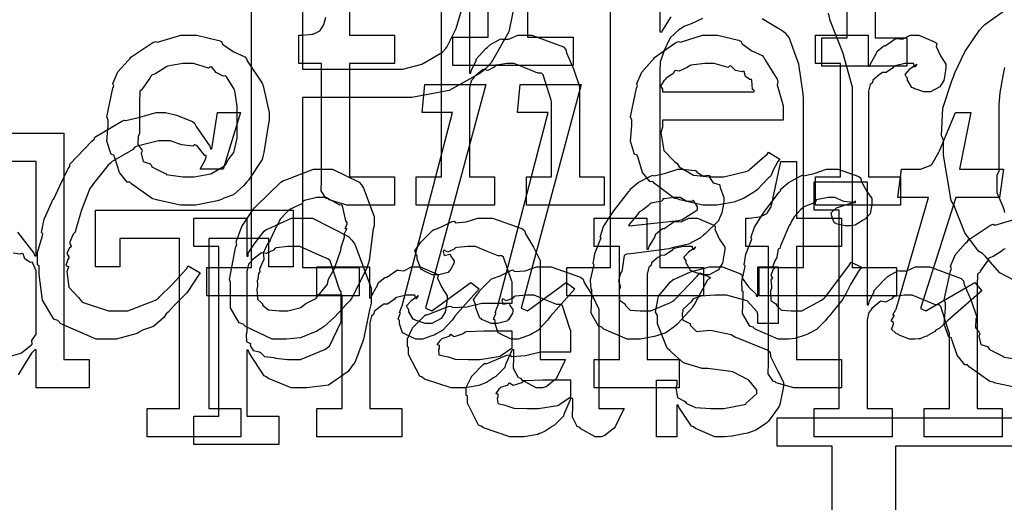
# Model space of a CAD drawing. Extents: x 0 to 8.5, y 0 to 11.
# Tile 147 of 256: x 3.995 to 4.478, y 3.749 to 3.986. Entities that reach past the tile are written whole.
import ezdxf

# ---------------------------------------------------------------- set-up
doc = ezdxf.new("R2010")
doc.units = 0
doc.layers.get('0').update_dxf_attribs({"linetype": 'CONTINUOUS'})

msp = doc.modelspace()

# ---------------------------------------------------------------- linework, layer by layer
at = {"color": 0}
for points in [[(4.24393, 4.02642), (4.24393, 3.97738), (4.26628, 3.97738), (4.26628, 3.96349), (4.20725, 3.96349), (4.20725, 3.97738), (4.20725, 3.97738), (4.22461, 3.97738), (4.22461, 4.11626)], [(4.30871, 4.07275), (4.30871, 3.98008), (4.30979, 3.98008), (4.30994, 3.98036), (4.3144, 3.98747)], [(4.41433, 4.0095), (4.41433, 3.97715), (4.42996, 3.97715), (4.42996, 3.96326), (4.38829, 3.96326), (4.38829, 3.97715), (4.38829, 3.97715), (4.40067, 3.97715), (4.40067, 4.06049)], [(4.23867, 3.99946), (4.23481, 3.98004), (4.22613, 3.96479), (4.22364, 3.96229), (4.22108, 3.95985), (4.20546, 3.95133), (4.18718, 3.94775), (4.1811, 3.94775), (4.13357, 3.94775), (4.13357, 3.86442), (4.16135, 3.86442), (4.16135, 3.85053), (4.08669, 3.85053), (4.08669, 3.86442), (4.08669, 3.86442), (4.10861, 3.86442), (4.10861, 4.04497)], [(4.32964, 3.98654), (4.32411, 3.98389), (4.32064, 3.98269), (4.31976, 3.98204), (4.31814, 3.98101), (4.31381, 3.97706), (4.31222, 3.97368), (4.31174, 3.97271), (4.31099, 3.97092), (4.30903, 3.96522), (4.30871, 3.96094), (4.30871, 3.95947), (4.30871, 3.86442), (4.33018, 3.86442), (4.33018, 3.85053), (4.26313, 3.85053), (4.26313, 3.86442), (4.26313, 3.86442), (4.28461, 3.86442), (4.28461, 4.04497)], [(4.21539, 4.02001), (4.21539, 3.95969), (4.21604, 3.95969), (4.21604, 3.95969), (4.21653, 3.96164), (4.21853, 3.96544), (4.21886, 3.96599), (4.21858, 3.96647), (4.22353, 3.97185), (4.22407, 3.97228), (4.22407, 3.97228), (4.22575, 3.97379), (4.23053, 3.9764), (4.23122, 3.97661), (4.23128, 3.9764), (4.23481, 3.9764), (4.2391, 3.97835), (4.24056, 3.97835), (4.2461, 3.97835), (4.26156, 3.9726), (4.26269, 3.9714), (4.26297, 3.96967), (4.2665, 3.96181), (4.26942, 3.95324), (4.26942, 3.95036), (4.26942, 3.9089), (4.28157, 3.9089), (4.28157, 3.89501), (4.24338, 3.89501), (4.24338, 3.9089), (4.25575, 3.9089), (4.25575, 3.94558), (4.25549, 3.94646), (4.25157, 3.95893), (4.25076, 3.95969), (4.24897, 3.95975), (4.24306, 3.96213), (4.23742, 3.96446), (4.23557, 3.96446), (4.23372, 3.96446), (4.22879, 3.96376), (4.22819, 3.9636), (4.22754, 3.96272), (4.22439, 3.96104), (4.22217, 3.96149), (4.22168, 3.96121), (4.22071, 3.96039), (4.21778, 3.95796), (4.21729, 3.95714), (4.21712, 3.95687), (4.21631, 3.95594), (4.21539, 3.95242), (4.21539, 3.95122), (4.21539, 3.9089), (4.22775, 3.9089), (4.22775, 3.89501), (4.18935, 3.89501), (4.18935, 3.9089), (4.18935, 3.9089), (4.20171, 3.9089), (4.20171, 4.00613)], [(4.15657, 4.00613), (4.15657, 3.97835), (4.17871, 3.97835), (4.17871, 3.96446), (4.15657, 3.96446), (4.15657, 3.9089), (4.17871, 3.9089), (4.17871, 3.89501), (4.17774, 3.89501), (4.17551, 3.89501), (4.17481, 3.89501), (4.17356, 3.89501), (4.17074, 3.89501), (4.16982, 3.89501), (4.1684, 3.89501), (4.16521, 3.89501), (4.16417, 3.89501), (4.16271, 3.89501), (4.1594, 3.89501), (4.15831, 3.89501), (4.15831, 3.89501), (4.15528, 3.89501), (4.14671, 3.89757), (4.14615, 3.89806), (4.14513, 3.89833), (4.14274, 3.90201), (4.1429, 3.90722), (4.1429, 3.9089), (4.1429, 3.96446), (4.13183, 3.96446), (4.13183, 3.97835), (4.13336, 3.97835), (4.13336, 3.97835), (4.13846, 3.97889), (4.13878, 3.979), (4.13911, 3.97906), (4.14204, 3.98058), (4.14225, 3.98074), (4.14225, 3.98074), (4.14388, 3.98329), (4.14399, 3.98356), (4.14399, 3.98356), (4.14497, 3.98731)], [(4.48574, 3.85644), (4.47547, 3.86187), (4.46853, 3.86974), (4.46701, 3.87136), (4.46511, 3.87244), (4.45833, 3.88146), (4.45372, 3.89296), (4.4529, 3.89524), (4.45171, 3.89735), (4.44792, 3.91954), (4.44792, 3.92692), (4.44683, 3.92925), (4.44749, 3.9426), (4.45204, 3.95606), (4.4529, 3.95839), (4.4534, 3.95985), (4.45839, 3.97017), (4.4655, 3.98085), (4.46701, 3.98247), (4.46815, 3.98356), (4.48676, 3.99701)], [(4.39139, 3.98921), (4.39219, 3.98579), (4.39844, 3.97011), (4.4031, 3.95301), (4.4031, 3.94732), (4.4031, 3.86442), (4.42481, 3.86442), (4.42481, 3.85053), (4.35753, 3.85053), (4.35753, 3.86442), (4.37924, 3.86442), (4.37924, 3.9471), (4.37912, 3.9496), (4.37696, 3.96419), (4.37218, 3.97726), (4.37076, 3.979), (4.36876, 3.98047), (4.35894, 3.98639)], [(4.47786, 3.96246), (4.47743, 3.96099), (4.47694, 3.95844), (4.47547, 3.95031), (4.47504, 3.94417), (4.47504, 3.94211), (4.47504, 3.91174), (4.47401, 3.90956), (4.47407, 3.90121), (4.477, 3.89432), (4.47743, 3.89285), (4.47775, 3.89139)], [(3.99056, 3.93033), (4.0166, 3.93033), (4.0166, 3.81922), (4.02897, 3.81922), (4.02897, 3.80533), (4.00293, 3.80533), (4.00293, 3.824), (4.00228, 3.824), (4.00071, 3.82238), (3.9969, 3.81629), (3.99419, 3.81174)], [(3.99387, 3.88167), (4.00179, 3.87153), (4.00228, 3.87022), (4.00293, 3.87022), (4.00293, 3.91644), (3.99056, 3.91644)], [(4.48438, 3.80533), (4.47336, 3.80772), (4.47217, 3.80817), (4.47065, 3.80843), (4.46044, 3.81575), (4.45958, 3.81662), (4.45828, 3.81662), (4.45454, 3.82135), (4.45221, 3.82861), (4.45176, 3.82986), (4.45053, 3.83024), (4.44829, 3.83664), (4.44894, 3.84446), (4.44894, 3.847), (4.44829, 3.84858), (4.45128, 3.86268), (4.45176, 3.86393), (4.45133, 3.86501), (4.45378, 3.87076), (4.45871, 3.87631), (4.45958, 3.87717), (4.46007, 3.87793), (4.47092, 3.88519), (4.47217, 3.88564), (4.47314, 3.88525), (4.4846, 3.88867)], [(4.47814, 3.87354), (4.47738, 3.87326), (4.47624, 3.87229), (4.47228, 3.86985), (4.47038, 3.86914), (4.47, 3.86871), (4.46946, 3.86762), (4.46588, 3.86263), (4.46565, 3.86199), (4.46457, 3.86128), (4.46436, 3.85563), (4.46436, 3.85374), (4.46436, 3.84028), (4.46376, 3.83919), (4.46354, 3.83501), (4.46544, 3.83247), (4.46565, 3.83182), (4.46522, 3.83078), (4.46615, 3.82671), (4.46951, 3.82563), (4.47, 3.82508), (4.47043, 3.82417), (4.47661, 3.82101), (4.47738, 3.82075), (4.47743, 3.82036), (4.48568, 3.81922)], [(3.99094, 3.82107), (3.99544, 3.82243), (3.99599, 3.82269), (3.99599, 3.82269), (4.00065, 3.82644), (4.00097, 3.82682), (4.00097, 3.82682), (4.00092, 3.82867), (4.00293, 3.83171), (4.00293, 3.83268), (4.00293, 3.86133), (4.00293, 3.86274), (4.00131, 3.8666), (4.00097, 3.86697), (4.00011, 3.86692), (3.99735, 3.8686), (3.99653, 3.87104), (3.99599, 3.87131), (3.99517, 3.87093), (3.99175, 3.87153)], [(4.39328, 3.55453), (4.39328, 3.77675), (4.36638, 3.77675), (4.36638, 3.79064), (4.484, 3.79064), (4.49115, 3.79064), (4.51269, 3.78624), (4.53347, 3.77599), (4.53651, 3.77306), (4.53874, 3.76932), (4.54893, 3.75032), (4.55474, 3.729)]]:
    msp.add_lwpolyline(points, dxfattribs=at)
for points in [[(4.13357, 3.96164), (4.17979, 3.96164), (4.18283, 3.96164), (4.19206, 3.96414), (4.20226, 3.97), (4.20367, 3.97163), (4.20437, 3.9725), (4.20899, 3.98167), (4.21213, 3.99274), (4.21213, 3.99636), (4.21213, 4.01025), (4.21192, 4.0121), (4.20508, 4.03315), (4.20367, 4.03478), (4.20161, 4.03618), (4.19254, 4.04199), (4.18294, 4.04497), (4.17979, 4.04497), (4.13357, 4.04497), (4.13357, 3.96164)], [(4.07775, 3.89501), (4.07368, 3.89501), (4.06267, 3.8974), (4.06147, 3.89785), (4.05994, 3.89811), (4.04975, 3.90543), (4.04889, 3.90631), (4.04758, 3.90631), (4.04383, 3.91103), (4.0415, 3.91829), (4.04107, 3.91954), (4.03982, 3.91992), (4.0376, 3.92632), (4.03825, 3.93414), (4.03825, 3.93668), (4.0376, 3.93826), (4.04058, 3.95236), (4.04107, 3.95361), (4.04064, 3.95469), (4.04308, 3.96044), (4.04801, 3.96599), (4.04889, 3.96685), (4.04937, 3.96761), (4.06022, 3.97488), (4.06147, 3.97532), (4.06244, 3.97493), (4.07389, 3.97835), (4.07775, 3.97835), (4.08176, 3.97835), (4.09256, 3.97586), (4.09381, 3.97532), (4.0944, 3.97396), (4.09961, 3.97043), (4.10531, 3.96783), (4.10618, 3.96685), (4.1065, 3.96576), (4.11372, 3.95492), (4.11421, 3.95361), (4.11469, 3.9521), (4.11724, 3.94054), (4.11724, 3.93668), (4.11697, 3.93511), (4.11469, 3.92085), (4.11421, 3.91954), (4.11372, 3.91743), (4.10704, 3.90728), (4.10618, 3.90631), (4.10487, 3.90457), (4.09978, 3.90007), (4.095, 3.89839), (4.09381, 3.89785), (4.0919, 3.89714), (4.08128, 3.89501), (4.07775, 3.89501)], [(4.33393, 3.89501), (4.32981, 3.89501), (4.31863, 3.89757), (4.31743, 3.89806), (4.31603, 3.89833), (4.3061, 3.90565), (4.30528, 3.90653), (4.3041, 3.90647), (4.30035, 3.91108), (4.29812, 3.91829), (4.29769, 3.91954), (4.29644, 3.91992), (4.29443, 3.92643), (4.29508, 3.93414), (4.29508, 3.93668), (4.29443, 3.93826), (4.29742, 3.95236), (4.2979, 3.95361), (4.29747, 3.95464), (4.29992, 3.96029), (4.30485, 3.96576), (4.30572, 3.96664), (4.30621, 3.96739), (4.31668, 3.97483), (4.31787, 3.97532), (4.31885, 3.97493), (4.32964, 3.97835), (4.33328, 3.97835), (4.33708, 3.97835), (4.34733, 3.97601), (4.34847, 3.97553), (4.34912, 3.97418), (4.35394, 3.97076), (4.359, 3.96837), (4.35975, 3.9675), (4.36025, 3.96642), (4.36626, 3.95676), (4.36669, 3.95557), (4.36632, 3.954), (4.36931, 3.94379), (4.36931, 3.94038), (4.36931, 3.93668), (4.31006, 3.93668), (4.31006, 3.93321), (4.30935, 3.93061), (4.31071, 3.92182), (4.31603, 3.9165), (4.31722, 3.91542), (4.31825, 3.91379), (4.32525, 3.90972), (4.33339, 3.9089), (4.3361, 3.9089), (4.34022, 3.9089), (4.35157, 3.91162), (4.3526, 3.91217), (4.35281, 3.91249), (4.36154, 3.92019), (4.36214, 3.92106), (4.36757, 3.91758), (4.3666, 3.91639), (4.36431, 3.91222), (4.36344, 3.90978), (4.36301, 3.90913), (4.36203, 3.90842), (4.35656, 3.9025), (4.35585, 3.90196), (4.35433, 3.90104), (4.34978, 3.89833), (4.34717, 3.89729), (4.34631, 3.89697), (4.34511, 3.89649), (4.33669, 3.89501), (4.33393, 3.89501)], [(4.3851, 3.9089), (4.39746, 3.9089), (4.39746, 3.96446), (4.3851, 3.96446), (4.3851, 3.97835), (4.41092, 3.97835), (4.41092, 3.96317), (4.41178, 3.96317), (4.41178, 3.96317), (4.41211, 3.96436), (4.41428, 3.96815), (4.41461, 3.96858), (4.41461, 3.96858), (4.41531, 3.9706), (4.41851, 3.97304), (4.41894, 3.97336), (4.41922, 3.9731), (4.42426, 3.97661), (4.42481, 3.97683), (4.42481, 3.97672), (4.42774, 3.97646), (4.43153, 3.97835), (4.43283, 3.97835), (4.43576, 3.97835), (4.44379, 3.97493), (4.44456, 3.97424), (4.44428, 3.97287), (4.4464, 3.96821), (4.44911, 3.96414), (4.44911, 3.96272), (4.44889, 3.9611), (4.44808, 3.95617), (4.44694, 3.95437), (4.4465, 3.95383), (4.44607, 3.95301), (4.44151, 3.95057), (4.44, 3.95057), (4.43821, 3.95057), (4.43326, 3.95221), (4.43283, 3.95253), (4.43235, 3.95269), (4.43024, 3.95632), (4.43024, 3.95751), (4.42996, 3.95751), (4.4291, 3.95915), (4.43132, 3.96164), (4.43153, 3.96186), (4.43147, 3.96186), (4.43143, 3.96186), (4.43446, 3.96397), (4.43479, 3.96403), (4.43479, 3.96425), (4.43468, 3.96386), (4.43371, 3.96272), (4.43321, 3.96446), (4.43306, 3.96446), (4.43246, 3.96446), (4.4311, 3.96446), (4.43067, 3.96446), (4.42893, 3.96446), (4.42426, 3.96338), (4.42372, 3.96317), (4.42296, 3.96224), (4.41971, 3.96007), (4.41781, 3.96001), (4.41743, 3.95969), (4.41635, 3.95893), (4.41325, 3.95638), (4.41303, 3.95524), (4.41287, 3.95492), (4.41194, 3.95421), (4.41114, 3.95085), (4.41114, 3.94971), (4.41114, 3.9089), (4.42676, 3.9089), (4.42676, 3.89501), (4.3851, 3.89501), (4.3851, 3.9089)], [(4.07775, 3.9089), (4.0804, 3.9089), (4.08762, 3.91021), (4.08838, 3.91043), (4.08892, 3.9106), (4.09526, 3.91433), (4.09576, 3.91476), (4.09576, 3.91476), (4.09711, 3.91726), (4.09988, 3.9209), (4.1001, 3.9215), (4.1001, 3.9215), (4.10161, 3.92785), (4.10161, 3.92996), (4.10161, 3.94342), (4.10146, 3.94363), (4.10032, 3.95107), (4.1001, 3.95167), (4.09988, 3.95226), (4.09625, 3.95796), (4.09576, 3.95839), (4.09467, 3.95828), (4.09125, 3.96007), (4.08914, 3.96272), (4.08838, 3.96294), (4.0874, 3.96218), (4.08014, 3.96446), (4.07775, 3.96446), (4.07497, 3.96446), (4.06743, 3.96322), (4.06668, 3.96294), (4.06554, 3.96197), (4.06158, 3.95953), (4.05968, 3.95882), (4.05931, 3.95839), (4.05875, 3.95731), (4.05518, 3.95231), (4.05496, 3.95167), (4.05387, 3.95096), (4.05365, 3.94532), (4.05365, 3.94342), (4.05365, 3.92996), (4.05306, 3.92887), (4.05285, 3.92469), (4.05474, 3.92215), (4.05496, 3.9215), (4.05453, 3.92046), (4.05544, 3.91639), (4.05881, 3.91531), (4.05931, 3.91476), (4.05974, 3.91385), (4.06592, 3.91069), (4.06668, 3.91043), (4.06674, 3.91004), (4.07497, 3.9089), (4.07775, 3.9089)], [(4.31006, 3.95057), (4.35499, 3.95057), (4.35499, 3.95144), (4.35422, 3.95171), (4.35389, 3.95628), (4.35368, 3.95665), (4.35297, 3.9566), (4.35081, 3.95811), (4.35021, 3.9605), (4.34978, 3.96078), (4.34907, 3.96039), (4.34592, 3.96104), (4.34369, 3.96326), (4.34304, 3.96338), (4.34233, 3.96251), (4.3355, 3.96446), (4.33328, 3.96446), (4.33078, 3.96446), (4.324, 3.9636), (4.32329, 3.96338), (4.32221, 3.96251), (4.31825, 3.96072), (4.31635, 3.96104), (4.31592, 3.96078), (4.31538, 3.95964), (4.31179, 3.95708), (4.31158, 3.95665), (4.31082, 3.95606), (4.30914, 3.9534), (4.31006, 3.95193), (4.31006, 3.95144), (4.31006, 3.95057)], [(4.19092, 3.82926), (4.18907, 3.82926), (4.18397, 3.83165), (4.18354, 3.83208), (4.18261, 3.83231), (4.18115, 3.83686), (4.18115, 3.83838), (4.18115, 3.83838), (4.18044, 3.83914), (4.18147, 3.84179), (4.18158, 3.84207), (4.18158, 3.84207), (4.18115, 3.84233), (4.18235, 3.84532), (4.18246, 3.84554), (4.20719, 3.94038), (4.19222, 3.94038), (4.19353, 3.95426), (4.22347, 3.95426), (4.19396, 3.84446), (4.197, 3.84315), (4.2161, 3.85704), (4.22021, 3.854), (4.20828, 3.84056), (4.20692, 3.83865), (4.20215, 3.8335), (4.19917, 3.83187), (4.19851, 3.83143), (4.19706, 3.83089), (4.19243, 3.82926), (4.19092, 3.82926)], [(4.23774, 3.82926), (4.23589, 3.82926), (4.23079, 3.83165), (4.23036, 3.83208), (4.22944, 3.83231), (4.22797, 3.83686), (4.22797, 3.83838), (4.22797, 3.83838), (4.22726, 3.83914), (4.22831, 3.84179), (4.2284, 3.84207), (4.2284, 3.84207), (4.22797, 3.84233), (4.22917, 3.84532), (4.22928, 3.84554), (4.25401, 3.94038), (4.23904, 3.94038), (4.24035, 3.95426), (4.27029, 3.95426), (4.24078, 3.84446), (4.24382, 3.84315), (4.26292, 3.85704), (4.26704, 3.854), (4.2551, 3.84056), (4.25375, 3.83865), (4.24897, 3.8335), (4.24599, 3.83187), (4.24533, 3.83143), (4.24387, 3.83089), (4.23926, 3.82926), (4.23774, 3.82926)], [(4.03874, 3.82926), (4.03244, 3.82926), (4.01508, 3.83686), (4.01357, 3.83838), (4.01167, 3.83914), (4.00613, 3.84847), (4.00444, 3.86094), (4.00444, 3.86507), (4.00369, 3.86567), (4.00369, 3.87175), (4.00586, 3.8795), (4.00618, 3.88092), (4.00553, 3.88151), (4.00689, 3.88813), (4.01064, 3.89643), (4.01118, 3.89785), (4.01156, 3.89817), (4.0146, 3.90446), (4.01856, 3.91265), (4.01942, 3.9139), (4.01942, 3.9151), (4.03022, 3.92638), (4.03136, 3.92736), (4.03179, 3.92828), (4.04492, 3.93614), (4.04633, 3.93668), (4.04693, 3.93647), (4.05382, 3.93821), (4.06185, 3.94038), (4.06456, 3.94038), (4.06635, 3.94038), (4.07183, 3.93907), (4.07958, 3.93604), (4.08062, 3.93517), (4.08143, 3.93365), (4.08811, 3.92389), (4.08843, 3.92258), (4.08908, 3.92258), (4.0919, 3.94038), (4.10319, 3.94038), (4.09472, 3.9126), (4.08344, 3.9126), (4.08583, 3.91715), (4.08583, 3.91715), (4.08626, 3.91878), (4.08626, 3.91932), (4.08561, 3.91932), (4.08171, 3.92421), (4.08083, 3.92453), (4.07975, 3.92389), (4.07438, 3.92453), (4.06863, 3.92649), (4.06674, 3.92649), (4.06288, 3.92649), (4.05246, 3.92399), (4.05132, 3.92344), (4.05013, 3.9221), (4.04025, 3.9165), (4.03939, 3.91564), (4.03831, 3.91461), (4.03108, 3.90565), (4.03049, 3.90457), (4.02929, 3.9031), (4.02539, 3.89307), (4.02507, 3.89199), (4.02458, 3.8904), (4.02219, 3.88249), (4.02203, 3.88178), (4.02111, 3.88069), (4.01937, 3.87657), (4.02018, 3.87506), (4.02007, 3.87462), (4.01937, 3.87408), (4.01807, 3.87131), (4.01904, 3.86963), (4.01899, 3.86919), (4.01844, 3.86838), (4.01758, 3.86546), (4.01878, 3.86486), (4.01878, 3.86464), (4.01801, 3.86247), (4.01899, 3.85476), (4.02365, 3.84978), (4.02463, 3.84879), (4.0255, 3.84739), (4.03851, 3.84315), (4.04286, 3.84315), (4.0479, 3.84315), (4.06153, 3.84842), (4.06304, 3.84944), (4.06347, 3.85004), (4.06956, 3.8559), (4.07661, 3.86376), (4.07758, 3.86529), (4.08344, 3.86182), (4.08257, 3.86062), (4.07736, 3.85271), (4.07671, 3.85183), (4.07514, 3.85037), (4.07064, 3.84571), (4.06771, 3.8425), (4.06674, 3.84164), (4.06565, 3.83985), (4.06044, 3.83544), (4.05512, 3.83361), (4.05393, 3.83296), (4.05251, 3.83203), (4.04215, 3.82926), (4.03874, 3.82926)], [(4.43311, 3.82926), (4.43126, 3.82926), (4.42611, 3.83128), (4.42572, 3.83165), (4.42481, 3.83182), (4.42242, 3.83415), (4.42333, 3.83669), (4.42333, 3.83751), (4.42318, 3.83746), (4.42225, 3.83822), (4.42367, 3.84071), (4.42378, 3.84099), (4.42367, 3.84093), (4.42307, 3.84115), (4.42458, 3.84381), (4.42464, 3.84403), (4.44049, 3.89871), (4.42551, 3.89871), (4.42725, 3.9126), (4.43485, 3.9126), (4.43658, 3.9126), (4.4414, 3.91444), (4.44179, 3.91476), (4.44211, 3.91499), (4.44558, 3.92096), (4.4459, 3.92171), (4.45372, 3.94038), (4.46132, 3.94038), (4.45568, 3.9126), (4.47738, 3.9126), (4.47542, 3.89871), (4.45394, 3.89871), (4.43658, 3.84424), (4.43918, 3.84315), (4.46326, 3.85704), (4.46674, 3.85292), (4.45003, 3.83838), (4.449, 3.8374), (4.44575, 3.83453), (4.4445, 3.83388), (4.44417, 3.83361), (4.44358, 3.83296), (4.44015, 3.831), (4.43983, 3.83078), (4.43896, 3.83062), (4.43679, 3.82958), (4.43658, 3.82949), (4.43571, 3.82949), (4.43375, 3.82926), (4.43311, 3.82926)], [(4.3775, 3.80533), (4.37446, 3.80533), (4.36589, 3.80789), (4.36535, 3.80838), (4.36431, 3.80865), (4.36193, 3.81233), (4.36208, 3.81754), (4.36208, 3.81922), (4.36208, 3.87478), (4.35101, 3.87478), (4.35101, 3.88867), (4.35254, 3.88867), (4.35254, 3.88867), (4.35764, 3.88921), (4.35796, 3.88932), (4.35829, 3.88938), (4.36122, 3.8909), (4.36143, 3.89106), (4.36143, 3.89106), (4.36307, 3.89361), (4.36317, 3.89388), (4.36317, 3.89388), (4.36415, 3.89762), (4.36426, 3.898), (4.36817, 3.91644), (4.37576, 3.91644), (4.37576, 3.88867), (4.39789, 3.88867), (4.39789, 3.87478), (4.37576, 3.87478), (4.37576, 3.81922), (4.39789, 3.81922), (4.39789, 3.80533), (4.39692, 3.80533), (4.39469, 3.80533), (4.39399, 3.80533), (4.39274, 3.80533), (4.38992, 3.80533), (4.389, 3.80533), (4.38758, 3.80533), (4.38439, 3.80533), (4.38336, 3.80533), (4.38189, 3.80533), (4.37858, 3.80533), (4.3775, 3.80533)], [(4.12343, 3.82926), (4.11871, 3.82926), (4.10558, 3.83544), (4.10454, 3.83664), (4.10254, 3.83729), (4.09825, 3.84462), (4.09825, 3.85394), (4.09825, 3.85704), (4.09771, 3.85856), (4.10075, 3.87408), (4.10129, 3.87571), (4.10101, 3.87696), (4.10379, 3.8845), (4.109, 3.89236), (4.10997, 3.89372), (4.11062, 3.89437), (4.12289, 3.90631), (4.12429, 3.90717), (4.12532, 3.90739), (4.139, 3.9126), (4.14361, 3.9126), (4.14833, 3.9126), (4.1614, 3.90631), (4.16249, 3.905), (4.16347, 3.90326), (4.16878, 3.88943), (4.16878, 3.88482), (4.16818, 3.88336), (4.16624, 3.86778), (4.16575, 3.86615), (4.16488, 3.86376), (4.15782, 3.84956), (4.15685, 3.84814), (4.15511, 3.84636), (4.14931, 3.84), (4.14415, 3.83539), (4.14274, 3.83447), (4.14057, 3.83317), (4.13254, 3.82992), (4.12571, 3.82926), (4.12343, 3.82926)], [(4.29693, 3.82926), (4.29281, 3.82926), (4.28125, 3.83415), (4.28043, 3.83512), (4.27875, 3.83561), (4.27518, 3.84207), (4.27544, 3.85069), (4.27544, 3.85357), (4.27512, 3.85363), (4.27479, 3.85813), (4.27632, 3.86464), (4.27653, 3.86572), (4.27604, 3.86615), (4.27692, 3.87131), (4.27957, 3.87788), (4.28, 3.87896), (4.27951, 3.87935), (4.28119, 3.88456), (4.28526, 3.89079), (4.28586, 3.89176), (4.28618, 3.89219), (4.29351, 3.90164), (4.29432, 3.9024), (4.29417, 3.90289), (4.29812, 3.90608), (4.30453, 3.90935), (4.30561, 3.90978), (4.30583, 3.90935), (4.31108, 3.91054), (4.31754, 3.9126), (4.31972, 3.9126), (4.31972, 3.9126), (4.32607, 3.91206), (4.32667, 3.91194), (4.32688, 3.91114), (4.32981, 3.90935), (4.33285, 3.90967), (4.33339, 3.90935), (4.33322, 3.90864), (4.3349, 3.90597), (4.33783, 3.90511), (4.33817, 3.90457), (4.33843, 3.90365), (4.34011, 3.89882), (4.34011, 3.89719), (4.33996, 3.89572), (4.33925, 3.89117), (4.33826, 3.889), (4.33794, 3.88829), (4.33757, 3.88732), (4.33106, 3.88092), (4.33014, 3.88026), (4.32872, 3.8789), (4.32292, 3.87587), (4.31689, 3.87462), (4.31538, 3.87418), (4.31342, 3.87354), (4.29465, 3.8711), (4.29237, 3.87093), (4.29129, 3.87028), (4.29031, 3.86344), (4.29021, 3.86268), (4.2895, 3.86165), (4.28851, 3.85781), (4.28933, 3.85547), (4.28933, 3.85465), (4.28885, 3.85325), (4.28907, 3.84842), (4.2915, 3.84674), (4.29194, 3.84619), (4.29178, 3.84586), (4.29432, 3.84353), (4.29921, 3.84315), (4.30083, 3.84315), (4.30442, 3.84315), (4.31401, 3.84717), (4.31515, 3.84793), (4.31586, 3.84836), (4.32731, 3.86035), (4.3284, 3.86182), (4.33361, 3.85943), (4.33208, 3.85796), (4.32601, 3.84674), (4.32536, 3.84576), (4.3246, 3.84462), (4.31782, 3.83708), (4.31711, 3.83643), (4.31586, 3.83529), (4.31168, 3.83236), (4.3086, 3.83132), (4.30778, 3.831), (4.30599, 3.83057), (4.29915, 3.82926), (4.29693, 3.82926)], [(4.37088, 3.82926), (4.36681, 3.82926), (4.35547, 3.83415), (4.3546, 3.83512), (4.35292, 3.83561), (4.34933, 3.84179), (4.34961, 3.84999), (4.34961, 3.85271), (4.34912, 3.85286), (4.34896, 3.85758), (4.35047, 3.86421), (4.35069, 3.86529), (4.35021, 3.86572), (4.35101, 3.87093), (4.35357, 3.87744), (4.35394, 3.87853), (4.3534, 3.87901), (4.35514, 3.88417), (4.35921, 3.89035), (4.35981, 3.89133), (4.36008, 3.89182), (4.36724, 3.90142), (4.36806, 3.90218), (4.36789, 3.90272), (4.37169, 3.90603), (4.37788, 3.90935), (4.3789, 3.90978), (4.37924, 3.90935), (4.38439, 3.91054), (4.39051, 3.9126), (4.39258, 3.9126), (4.39626, 3.9126), (4.40642, 3.90901), (4.40733, 3.90826), (4.40744, 3.90674), (4.41021, 3.90207), (4.41276, 3.89828), (4.41276, 3.89697), (4.41271, 3.8954), (4.41189, 3.89068), (4.41021, 3.88889), (4.40972, 3.88829), (4.40842, 3.88758), (4.40462, 3.88525), (4.40207, 3.88482), (4.40126, 3.88482), (4.39968, 3.88482), (4.39529, 3.8859), (4.39497, 3.88612), (4.39442, 3.88618), (4.39324, 3.88878), (4.39324, 3.8896), (4.39312, 3.8896), (4.39274, 3.89117), (4.3954, 3.89361), (4.39583, 3.89393), (4.39583, 3.89393), (4.39789, 3.89447), (4.40365, 3.89632), (4.40474, 3.89632), (4.40474, 3.89697), (4.40365, 3.89638), (4.39903, 3.89675), (4.39464, 3.89871), (4.39324, 3.89871), (4.39133, 3.89871), (4.38624, 3.89785), (4.38564, 3.89762), (4.38493, 3.89638), (4.37944, 3.89421), (4.3789, 3.89372), (4.37782, 3.89268), (4.37468, 3.88926), (4.37326, 3.88678), (4.37283, 3.8859), (4.37213, 3.88504), (4.368, 3.875), (4.36762, 3.87375), (4.36681, 3.87337), (4.36621, 3.86963), (4.3661, 3.86919), (4.3655, 3.86828), (4.36421, 3.86518), (4.36486, 3.86426), (4.36481, 3.86399), (4.36426, 3.86328), (4.36328, 3.86051), (4.36399, 3.85921), (4.36393, 3.85878), (4.36328, 3.85835), (4.3635, 3.85525), (4.3635, 3.85422), (4.36301, 3.85286), (4.36322, 3.84819), (4.36567, 3.84651), (4.3661, 3.84597), (4.36594, 3.84571), (4.36849, 3.84353), (4.37321, 3.84315), (4.37478, 3.84315), (4.37842, 3.84315), (4.38813, 3.84842), (4.38932, 3.84944), (4.39003, 3.84999), (4.40147, 3.86518), (4.40256, 3.86703), (4.40776, 3.86464), (4.40625, 3.86268), (4.40224, 3.85612), (4.39996, 3.85157), (4.39931, 3.85053), (4.39854, 3.84896), (4.39176, 3.84056), (4.39106, 3.83968), (4.38986, 3.83817), (4.38569, 3.83393), (4.38254, 3.83236), (4.38172, 3.83187), (4.38004, 3.83128), (4.37506, 3.82958), (4.3719, 3.82926), (4.37088, 3.82926)], [(4.38439, 3.79531), (4.39675, 3.79531), (4.39675, 3.89253), (4.38439, 3.89253), (4.38439, 3.90642), (4.41043, 3.90642), (4.41043, 3.84608), (4.41108, 3.84608), (4.41108, 3.84608), (4.41157, 3.84804), (4.41357, 3.85183), (4.4139, 3.85238), (4.41363, 3.85286), (4.41857, 3.85824), (4.41911, 3.85867), (4.41911, 3.85867), (4.42079, 3.86019), (4.42557, 3.86279), (4.42626, 3.86301), (4.42632, 3.86279), (4.42985, 3.86279), (4.43414, 3.86475), (4.4356, 3.86475), (4.44114, 3.86475), (4.4566, 3.859), (4.45774, 3.85781), (4.45801, 3.85607), (4.46153, 3.84819), (4.46446, 3.83963), (4.46446, 3.83675), (4.46446, 3.79531), (4.47661, 3.79531), (4.47661, 3.78142), (4.43842, 3.78142), (4.43842, 3.79531), (4.45079, 3.79531), (4.45079, 3.83197), (4.45053, 3.83285), (4.44661, 3.84532), (4.44581, 3.84608), (4.44401, 3.84614), (4.4381, 3.84853), (4.43246, 3.85086), (4.43061, 3.85086), (4.42876, 3.85086), (4.42383, 3.85015), (4.42324, 3.84999), (4.42258, 3.84912), (4.41943, 3.84744), (4.41721, 3.84787), (4.41672, 3.8476), (4.41575, 3.84679), (4.41282, 3.84435), (4.41233, 3.84353), (4.41217, 3.84326), (4.41135, 3.84233), (4.41043, 3.83882), (4.41043, 3.83762), (4.41043, 3.79531), (4.42279, 3.79531), (4.42279, 3.78142), (4.38439, 3.78142), (4.38439, 3.79531)], [(4.12408, 3.84315), (4.12631, 3.84315), (4.13232, 3.84462), (4.13297, 3.84489), (4.13297, 3.84489), (4.13519, 3.84668), (4.13981, 3.84901), (4.14035, 3.84944), (4.14035, 3.84944), (4.1454, 3.85553), (4.14578, 3.85618), (4.14578, 3.85618), (4.14626, 3.85872), (4.14919, 3.86393), (4.14947, 3.86464), (4.14963, 3.8649), (4.15229, 3.87299), (4.1525, 3.87354), (4.15229, 3.87397), (4.15414, 3.87924), (4.15424, 3.87961), (4.15424, 3.87961), (4.15408, 3.88069), (4.15528, 3.88331), (4.15533, 3.88351), (4.15522, 3.88346), (4.15451, 3.88346), (4.15554, 3.88579), (4.15554, 3.88656), (4.15489, 3.88732), (4.15315, 3.89469), (4.15272, 3.89524), (4.15181, 3.89497), (4.14513, 3.89871), (4.14296, 3.89871), (4.14068, 3.89871), (4.1345, 3.89729), (4.13385, 3.89697), (4.13319, 3.89567), (4.12722, 3.8929), (4.12668, 3.89242), (4.12565, 3.89144), (4.12283, 3.88829), (4.12158, 3.88618), (4.12125, 3.88547), (4.12076, 3.88476), (4.11778, 3.87799), (4.11757, 3.87722), (4.11649, 3.87603), (4.11436, 3.87147), (4.11469, 3.86876), (4.11453, 3.86811), (4.11388, 3.86708), (4.11242, 3.86356), (4.11263, 3.86253), (4.11257, 3.86225), (4.11203, 3.86154), (4.11171, 3.85861), (4.11171, 3.85835), (4.11128, 3.85807), (4.11149, 3.85601), (4.11149, 3.85531), (4.11111, 3.85379), (4.11143, 3.84885), (4.11367, 3.847), (4.1141, 3.8464), (4.11393, 3.84592), (4.11697, 3.84358), (4.12229, 3.84315), (4.12408, 3.84315)], [(4.29346, 3.88482), (4.29546, 3.88499), (4.31793, 3.88753), (4.31928, 3.88786), (4.31982, 3.88797), (4.32731, 3.89264), (4.32731, 3.89415), (4.32731, 3.89415), (4.32547, 3.89719), (4.32514, 3.8974), (4.32493, 3.89703), (4.3221, 3.89681), (4.31868, 3.89871), (4.31754, 3.89871), (4.31575, 3.89871), (4.31093, 3.89817), (4.31039, 3.89806), (4.30985, 3.89697), (4.30458, 3.896), (4.3041, 3.89567), (4.30322, 3.89481), (4.30024, 3.89247), (4.29878, 3.89171), (4.29844, 3.89133), (4.29779, 3.89035), (4.29383, 3.88547), (4.29346, 3.88482)], [(4.0574, 3.79531), (4.07324, 3.79531), (4.07324, 3.87864), (4.04394, 3.87864), (4.04394, 3.86475), (4.03201, 3.86475), (4.03201, 3.89253), (4.12901, 3.89253), (4.12901, 3.86475), (4.11708, 3.86475), (4.11708, 3.87864), (4.08757, 3.87864), (4.08757, 3.79531), (4.1034, 3.79531), (4.1034, 3.78142), (4.0574, 3.78142), (4.0574, 3.79531)], [(4.08024, 3.79144), (4.09261, 3.79144), (4.09261, 3.87478), (4.08024, 3.87478), (4.08024, 3.88867), (4.10628, 3.88867), (4.10628, 3.87001), (4.10693, 3.87001), (4.10693, 3.87153), (4.10981, 3.87592), (4.11481, 3.88217), (4.11583, 3.88303), (4.11675, 3.88331), (4.12825, 3.88867), (4.13211, 3.88867), (4.13851, 3.88867), (4.15608, 3.87967), (4.15771, 3.87782), (4.15924, 3.87582), (4.16726, 3.85422), (4.16726, 3.847), (4.16639, 3.84364), (4.16351, 3.82915), (4.15929, 3.81782), (4.15771, 3.81597), (4.15603, 3.81332), (4.14638, 3.80669), (4.13564, 3.80533), (4.13211, 3.80533), (4.12804, 3.80533), (4.11686, 3.8099), (4.11583, 3.81076), (4.11475, 3.81125), (4.10736, 3.82254), (4.10693, 3.82379), (4.10628, 3.82379), (4.10628, 3.79144), (4.1219, 3.79144), (4.1219, 3.77756), (4.08024, 3.77756), (4.08024, 3.79144)], [(4.21121, 3.80533), (4.20649, 3.80533), (4.19347, 3.80968), (4.19233, 3.81054), (4.19108, 3.81104), (4.1856, 3.82178), (4.1856, 3.82531), (4.18506, 3.82557), (4.185, 3.82949), (4.18722, 3.83399), (4.18756, 3.83464), (4.18744, 3.83475), (4.19353, 3.84093), (4.19428, 3.84136), (4.19476, 3.84115), (4.20497, 3.84526), (4.20622, 3.84549), (4.20736, 3.84472), (4.21419, 3.84511), (4.22151, 3.847), (4.22401, 3.847), (4.23639, 3.847), (4.23639, 3.85742), (4.23606, 3.85796), (4.23221, 3.86951), (4.23139, 3.87022), (4.22954, 3.87022), (4.22374, 3.8725), (4.21837, 3.87478), (4.21664, 3.87478), (4.21463, 3.87478), (4.20921, 3.87424), (4.20861, 3.87414), (4.20796, 3.87337), (4.20481, 3.87196), (4.20307, 3.87299), (4.20275, 3.87283), (4.20275, 3.87261), (4.20247, 3.87229), (4.20301, 3.87033), (4.20589, 3.87088), (4.20622, 3.87067), (4.20638, 3.86974), (4.20796, 3.86768), (4.20796, 3.86697), (4.20768, 3.866), (4.20578, 3.86274), (4.20535, 3.86242), (4.20492, 3.86203), (4.20036, 3.86089), (4.19883, 3.86089), (4.19721, 3.86089), (4.19276, 3.8629), (4.19233, 3.86328), (4.19179, 3.8635), (4.18972, 3.86854), (4.18972, 3.87022), (4.18956, 3.87022), (4.18869, 3.87267), (4.19151, 3.87663), (4.19189, 3.87717), (4.19217, 3.87756), (4.19732, 3.8826), (4.19797, 3.88303), (4.19797, 3.88297), (4.20167, 3.88433), (4.20697, 3.88693), (4.20796, 3.88715), (4.20865, 3.88639), (4.21386, 3.88678), (4.21951, 3.88867), (4.2214, 3.88867), (4.22667, 3.88867), (4.24115, 3.88363), (4.24246, 3.8826), (4.24289, 3.88097), (4.2469, 3.87446), (4.25006, 3.86789), (4.25006, 3.86567), (4.25006, 3.81922), (4.26243, 3.81922), (4.26199, 3.81831), (4.25814, 3.81017), (4.25765, 3.80946), (4.25646, 3.80865), (4.25304, 3.80588), (4.25125, 3.80533), (4.25071, 3.80533), (4.24821, 3.80533), (4.24126, 3.80914), (4.24072, 3.8099), (4.23953, 3.81028), (4.23708, 3.81489), (4.23725, 3.82058), (4.23725, 3.82249), (4.23725, 3.824), (4.23639, 3.824), (4.23583, 3.82303), (4.23346, 3.81743), (4.23313, 3.81685), (4.23281, 3.81538), (4.22885, 3.81142), (4.22835, 3.81099), (4.22721, 3.81028), (4.22379, 3.80806), (4.22168, 3.80713), (4.22097, 3.80686), (4.22011, 3.80647), (4.21343, 3.80533), (4.21121, 3.80533)], [(4.27658, 3.81922), (4.28896, 3.81922), (4.28896, 3.87478), (4.27658, 3.87478), (4.27658, 3.88867), (4.3024, 3.88867), (4.3024, 3.87349), (4.30328, 3.87349), (4.30328, 3.87349), (4.3036, 3.87468), (4.30578, 3.87847), (4.3061, 3.8789), (4.3061, 3.8789), (4.30681, 3.88092), (4.31, 3.88336), (4.31044, 3.88368), (4.31071, 3.8834), (4.31575, 3.88693), (4.31629, 3.88715), (4.31629, 3.88704), (4.31922, 3.88678), (4.32303, 3.88867), (4.32433, 3.88867), (4.32726, 3.88867), (4.33529, 3.88525), (4.33604, 3.88456), (4.33578, 3.88319), (4.33789, 3.87853), (4.3406, 3.87446), (4.3406, 3.87304), (4.34039, 3.87142), (4.33957, 3.86649), (4.33843, 3.86469), (4.338, 3.86415), (4.33757, 3.86333), (4.33301, 3.86089), (4.33149, 3.86089), (4.32969, 3.86089), (4.32476, 3.86253), (4.32433, 3.86285), (4.32383, 3.86301), (4.32172, 3.86664), (4.32172, 3.86783), (4.32146, 3.86783), (4.32058, 3.86947), (4.32281, 3.87196), (4.32303, 3.87218), (4.32297, 3.87218), (4.32292, 3.87218), (4.32596, 3.87429), (4.32628, 3.87435), (4.32628, 3.87457), (4.32617, 3.87418), (4.32519, 3.87304), (4.32471, 3.87478), (4.32454, 3.87478), (4.32394, 3.87478), (4.3226, 3.87478), (4.32215, 3.87478), (4.32042, 3.87478), (4.31575, 3.87369), (4.31521, 3.87349), (4.31446, 3.87256), (4.31119, 3.87039), (4.30931, 3.87033), (4.30892, 3.87001), (4.30783, 3.86925), (4.30474, 3.86669), (4.30453, 3.86556), (4.30436, 3.86524), (4.30344, 3.86453), (4.30263, 3.86117), (4.30263, 3.86003), (4.30263, 3.81922), (4.31825, 3.81922), (4.31825, 3.80533), (4.27658, 3.80533), (4.27658, 3.81922)], [(4.12819, 3.81922), (4.13265, 3.81922), (4.14492, 3.82433), (4.146, 3.82531), (4.14681, 3.82585), (4.1525, 3.83768), (4.1525, 3.84158), (4.1525, 3.85243), (4.15169, 3.85368), (4.14708, 3.86774), (4.146, 3.86871), (4.14469, 3.86908), (4.13232, 3.87478), (4.12819, 3.87478), (4.12619, 3.87478), (4.12082, 3.87408), (4.12017, 3.87392), (4.11936, 3.87299), (4.11578, 3.87121), (4.1135, 3.87158), (4.11301, 3.87131), (4.11193, 3.8705), (4.10872, 3.86806), (4.10818, 3.86724), (4.10801, 3.86697), (4.10715, 3.8661), (4.10628, 3.86253), (4.10628, 3.86133), (4.10628, 3.83268), (4.10596, 3.8316), (4.10607, 3.8279), (4.10775, 3.82726), (4.10801, 3.82682), (4.10786, 3.82617), (4.10938, 3.82368), (4.11247, 3.82303), (4.11301, 3.82269), (4.11296, 3.82264), (4.11496, 3.82075), (4.11951, 3.82026), (4.12017, 3.8201), (4.12039, 3.81988), (4.12625, 3.81922), (4.12819, 3.81922)], [(4.14057, 3.79531), (4.15294, 3.79531), (4.15294, 3.85086), (4.14057, 3.85086), (4.14057, 3.86475), (4.16639, 3.86475), (4.16639, 3.84956), (4.16726, 3.84956), (4.16726, 3.84956), (4.16758, 3.85075), (4.16976, 3.85454), (4.17008, 3.85499), (4.17008, 3.85499), (4.17079, 3.85699), (4.17399, 3.85943), (4.17443, 3.85975), (4.17469, 3.85949), (4.17974, 3.86301), (4.18028, 3.86322), (4.18028, 3.86312), (4.18321, 3.86285), (4.18701, 3.86475), (4.18832, 3.86475), (4.19125, 3.86475), (4.19928, 3.86133), (4.20003, 3.86062), (4.19976, 3.85926), (4.20188, 3.8546), (4.20458, 3.85053), (4.20458, 3.84912), (4.20437, 3.8475), (4.20356, 3.84256), (4.20242, 3.84076), (4.20199, 3.84022), (4.20156, 3.83942), (4.197, 3.83697), (4.19547, 3.83697), (4.19368, 3.83697), (4.18875, 3.8386), (4.18832, 3.83892), (4.18782, 3.83908), (4.18571, 3.84272), (4.18571, 3.84392), (4.18544, 3.84392), (4.18457, 3.84554), (4.18679, 3.84804), (4.18701, 3.84825), (4.18696, 3.84825), (4.1869, 3.84825), (4.18994, 3.85037), (4.19026, 3.85042), (4.19026, 3.85064), (4.19015, 3.85026), (4.18918, 3.84912), (4.18869, 3.85086), (4.18853, 3.85086), (4.18793, 3.85086), (4.18658, 3.85086), (4.18614, 3.85086), (4.1844, 3.85086), (4.17974, 3.84978), (4.17919, 3.84956), (4.17844, 3.84864), (4.17518, 3.84646), (4.17329, 3.8464), (4.1729, 3.84608), (4.17182, 3.84532), (4.16872, 3.84278), (4.16851, 3.84164), (4.16835, 3.84131), (4.16743, 3.8406), (4.16661, 3.83724), (4.16661, 3.8361), (4.16661, 3.79531), (4.18224, 3.79531), (4.18224, 3.78142), (4.14057, 3.78142), (4.14057, 3.79531)], [(4.24001, 3.78142), (4.23529, 3.78142), (4.22228, 3.78575), (4.22114, 3.78662), (4.21989, 3.78711), (4.21442, 3.79785), (4.21442, 3.80138), (4.21386, 3.80165), (4.21382, 3.80556), (4.21604, 3.81006), (4.21636, 3.81071), (4.21625, 3.81082), (4.22233, 3.817), (4.2231, 3.81743), (4.22358, 3.81722), (4.23378, 3.82135), (4.23503, 3.82156), (4.23617, 3.82081), (4.243, 3.82118), (4.25032, 3.82308), (4.25282, 3.82308), (4.26519, 3.82308), (4.26519, 3.8335), (4.26486, 3.83404), (4.26101, 3.8456), (4.26019, 3.84631), (4.25836, 3.84631), (4.25256, 3.84858), (4.24718, 3.85086), (4.24544, 3.85086), (4.24343, 3.85086), (4.23801, 3.85032), (4.23742, 3.85021), (4.23676, 3.84944), (4.23361, 3.84804), (4.23188, 3.84907), (4.23156, 3.8489), (4.23156, 3.84868), (4.23128, 3.84836), (4.23182, 3.8464), (4.23469, 3.84694), (4.23503, 3.84674), (4.23519, 3.84581), (4.23676, 3.84375), (4.23676, 3.84304), (4.23649, 3.84207), (4.2346, 3.83882), (4.23415, 3.83849), (4.23372, 3.83811), (4.22917, 3.83697), (4.22765, 3.83697), (4.22601, 3.83697), (4.22157, 3.83897), (4.22114, 3.83936), (4.2206, 3.83957), (4.21853, 3.84462), (4.21853, 3.84631), (4.21837, 3.84631), (4.2175, 3.84874), (4.22032, 3.85271), (4.22071, 3.85325), (4.22097, 3.85363), (4.22613, 3.85867), (4.22678, 3.8591), (4.22678, 3.85906), (4.23047, 3.8604), (4.23579, 3.86301), (4.23676, 3.86322), (4.23747, 3.86247), (4.24268, 3.86285), (4.24832, 3.86475), (4.25022, 3.86475), (4.25549, 3.86475), (4.26997, 3.85969), (4.27126, 3.85867), (4.27171, 3.85704), (4.27572, 3.85053), (4.27886, 3.84397), (4.27886, 3.84174), (4.27886, 3.79531), (4.29124, 3.79531), (4.29081, 3.79438), (4.28694, 3.78624), (4.28646, 3.78554), (4.28526, 3.78472), (4.28185, 3.78196), (4.28006, 3.78142), (4.27951, 3.78142), (4.27701, 3.78142), (4.27007, 3.78521), (4.26953, 3.78597), (4.26833, 3.78635), (4.2659, 3.79096), (4.26606, 3.79665), (4.26606, 3.79856), (4.26606, 3.80007), (4.26519, 3.80007), (4.26465, 3.7991), (4.26226, 3.79351), (4.26193, 3.79292), (4.26161, 3.79144), (4.25765, 3.78749), (4.25717, 3.78706), (4.25603, 3.78635), (4.25261, 3.78413), (4.25049, 3.78321), (4.24978, 3.78293), (4.24892, 3.78256), (4.24224, 3.78142), (4.24001, 3.78142)], [(4.33925, 3.78142), (4.33578, 3.78142), (4.32633, 3.78543), (4.32536, 3.78618), (4.32438, 3.78662), (4.31808, 3.79585), (4.31776, 3.79682), (4.31711, 3.79682), (4.31711, 3.78142), (4.30713, 3.78142), (4.30713, 3.80919), (4.31711, 3.80919), (4.31711, 3.80681), (4.31668, 3.80544), (4.31743, 3.80067), (4.3209, 3.79889), (4.32167, 3.79833), (4.32156, 3.7979), (4.32628, 3.79568), (4.33388, 3.79531), (4.33643, 3.79531), (4.34011, 3.79531), (4.35032, 3.79715), (4.35118, 3.79747), (4.35101, 3.79769), (4.35639, 3.80257), (4.35639, 3.80419), (4.35607, 3.80469), (4.35238, 3.80914), (4.34462, 3.81321), (4.34229, 3.81353), (4.33231, 3.81483), (4.32958, 3.81483), (4.32047, 3.81765), (4.31467, 3.82269), (4.31364, 3.82374), (4.31239, 3.82476), (4.30757, 3.83686), (4.30757, 3.84088), (4.30669, 3.84244), (4.30821, 3.85042), (4.31407, 3.85742), (4.31538, 3.85846), (4.31629, 3.85889), (4.32389, 3.86225), (4.33311, 3.86475), (4.33621, 3.86475), (4.33946, 3.86475), (4.34836, 3.86133), (4.34924, 3.86062), (4.34924, 3.85921), (4.35221, 3.85493), (4.35585, 3.85151), (4.35618, 3.85042), (4.35682, 3.85042), (4.35682, 3.86475), (4.36681, 3.86475), (4.36681, 3.83697), (4.35682, 3.83697), (4.35682, 3.84153), (4.35644, 3.84272), (4.35161, 3.84799), (4.34153, 3.85086), (4.33817, 3.85086), (4.33583, 3.85086), (4.32894, 3.85037), (4.32568, 3.84924), (4.32493, 3.8489), (4.32411, 3.8476), (4.32015, 3.84386), (4.32015, 3.84261), (4.31967, 3.84196), (4.31988, 3.83871), (4.32319, 3.83718), (4.32383, 3.83675), (4.32362, 3.8361), (4.32682, 3.83301), (4.33333, 3.83365), (4.33447, 3.8335), (4.34381, 3.83154), (4.34549, 3.8304), (4.36182, 3.82389), (4.3629, 3.82286), (4.36312, 3.82075), (4.36649, 3.81396), (4.36942, 3.80811), (4.36942, 3.80615), (4.36914, 3.80442), (4.36757, 3.79715), (4.36724, 3.79639), (4.36686, 3.79557), (4.36203, 3.78896), (4.36139, 3.78836), (4.36008, 3.78733), (4.3559, 3.78456), (4.35275, 3.78347), (4.35183, 3.78315), (4.34993, 3.78276), (4.34429, 3.78163), (4.3405, 3.78142), (4.33925, 3.78142)], [(4.21707, 3.81922), (4.22049, 3.81922), (4.22976, 3.82069), (4.23074, 3.82096), (4.23068, 3.82113), (4.23639, 3.82493), (4.23639, 3.82617), (4.23639, 3.83311), (4.22553, 3.83311), (4.2225, 3.83311), (4.21419, 3.83279), (4.21338, 3.83268), (4.21229, 3.83182), (4.20801, 3.83046), (4.20622, 3.83154), (4.20578, 3.83138), (4.2054, 3.83057), (4.20188, 3.82943), (4.20167, 3.82921), (4.20107, 3.82861), (4.19949, 3.82656), (4.20057, 3.82628), (4.20057, 3.82617), (4.20057, 3.82465), (4.20019, 3.82422), (4.20047, 3.82161), (4.20415, 3.82081), (4.20492, 3.82053), (4.20492, 3.82053), (4.20839, 3.81939), (4.2149, 3.81922), (4.21707, 3.81922)], [(4.24588, 3.79531), (4.24929, 3.79531), (4.25857, 3.79676), (4.25956, 3.79704), (4.2595, 3.79719), (4.26519, 3.801), (4.26519, 3.80225), (4.26519, 3.80919), (4.25435, 3.80919), (4.25131, 3.80919), (4.243, 3.80886), (4.24219, 3.80875), (4.2411, 3.80789), (4.23682, 3.80653), (4.23503, 3.80761), (4.2346, 3.80746), (4.23421, 3.80664), (4.23068, 3.8055), (4.23047, 3.80528), (4.22987, 3.80469), (4.22831, 3.80263), (4.22939, 3.80236), (4.22939, 3.80225), (4.22939, 3.80072), (4.229, 3.80029), (4.22928, 3.79769), (4.23296, 3.79688), (4.23372, 3.7966), (4.23372, 3.7966), (4.23719, 3.79546), (4.24371, 3.79531), (4.24588, 3.79531)], [(4.42432, 3.66564), (4.48139, 3.66564), (4.48535, 3.66564), (4.49729, 3.669), (4.50939, 3.67686), (4.51112, 3.6791), (4.51183, 3.68024), (4.51742, 3.69239), (4.52154, 3.70719), (4.52154, 3.71208), (4.52154, 3.73031), (4.52083, 3.73281), (4.51785, 3.74718), (4.51286, 3.76107), (4.51112, 3.76329), (4.5084, 3.76551), (4.49707, 3.77333), (4.48529, 3.77675), (4.48139, 3.77675), (4.42432, 3.77675), (4.42432, 3.66564)]]:
    msp.add_lwpolyline(points, close=True, dxfattribs=at)

doc.saveas('drawing.dxf')
